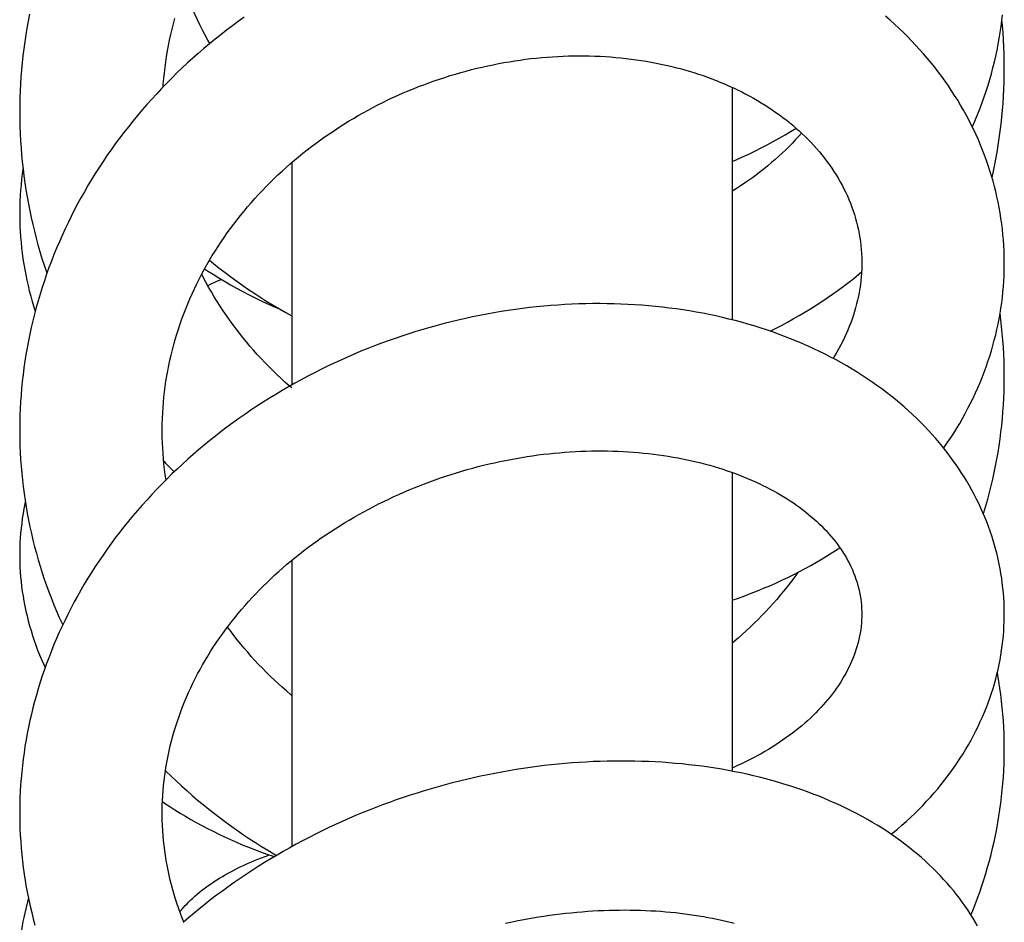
# Model space of a CAD drawing. Header units: millimetres. Extents: x 117 to 1320, y -43 to 1845.
# Tile 78 of 106: x 248 to 286, y 1774 to 1809. Entities that reach past the tile are written whole.
import ezdxf

# ---------------------------------------------------------------- set-up
doc = ezdxf.new("R2010")
doc.units = ezdxf.units.MM
doc.header["$LTSCALE"] = 65.395
doc.layers.get('0').update_dxf_attribs({"linetype": 'CONTINUOUS'})

msp = doc.modelspace()

# ---------------------------------------------------------------- linework, layer by layer
at = {"color": 7, "linetype": 'Continuous'}
for p, q in [((275.98, 1806.24), (275.98, 1797.265)), ((258.98, 1803.339), (258.98, 1794.75)), ((275.98, 1791.375), (275.98, 1779.841)), ((258.98, 1787.983), (258.98, 1776.93))]:
    msp.add_line(p, q, dxfattribs=at)
for points in [[(255.814, 1807.929), (255.736, 1808.069), (255.633, 1808.261), (255.533, 1808.454), (255.436, 1808.65), (255.342, 1808.846), (255.25, 1809.044), (255.162, 1809.244), (255.077, 1809.445), (254.994, 1809.646), (254.915, 1809.85), (254.839, 1810.054), (254.839, 1810.054)], [(248.86, 1809.069), (248.808, 1808.801), (248.759, 1808.532), (248.715, 1808.264), (248.674, 1807.995), (248.638, 1807.726), (248.605, 1807.457), (248.576, 1807.188), (248.551, 1806.918), (248.529, 1806.649), (248.512, 1806.379), (248.498, 1806.109), (248.489, 1805.839), (248.483, 1805.568), (248.481, 1805.296)], [(257.149, 1808.949), (256.918, 1808.784), (256.69, 1808.616), (256.463, 1808.445), (256.24, 1808.272), (256.019, 1808.097), (255.802, 1807.919), (255.587, 1807.738), (255.374, 1807.555), (255.165, 1807.37), (254.957, 1807.182), (254.753, 1806.991), (254.55, 1806.798), (254.351, 1806.601), (254.153, 1806.403), (253.959, 1806.201), (253.767, 1805.997), (253.577, 1805.791), (253.391, 1805.582), (253.207, 1805.37), (253.026, 1805.157), (252.849, 1804.941), (252.674, 1804.724), (252.503, 1804.504), (252.335, 1804.282), (252.17, 1804.058), (252.008, 1803.833), (251.85, 1803.606), (251.696, 1803.378), (251.545, 1803.148), (251.397, 1802.916), (251.253, 1802.683), (251.113, 1802.449), (250.976, 1802.214), (250.843, 1801.977), (250.714, 1801.739), (250.588, 1801.5), (250.465, 1801.26), (250.347, 1801.018), (250.231, 1800.774), (250.119, 1800.529), (250.011, 1800.283), (249.905, 1800.035), (249.804, 1799.785), (249.706, 1799.534), (249.611, 1799.282), (249.52, 1799.029), (249.433, 1798.774), (249.35, 1798.519), (249.27, 1798.263)], [(254.016, 1806.26), (254.024, 1806.378), (254.043, 1806.589), (254.065, 1806.801), (254.091, 1807.013), (254.119, 1807.224), (254.151, 1807.435), (254.187, 1807.646), (254.226, 1807.857), (254.268, 1808.067), (254.313, 1808.277), (254.362, 1808.486), (254.414, 1808.695), (254.47, 1808.903)], [(286.48, 1799.454), (286.48, 1799.513), (286.477, 1799.723), (286.47, 1799.932), (286.46, 1800.141), (286.445, 1800.35), (286.427, 1800.559), (286.406, 1800.768), (286.38, 1800.976), (286.351, 1801.184), (286.319, 1801.392), (286.282, 1801.599), (286.242, 1801.805), (286.198, 1802.011), (286.151, 1802.215), (286.1, 1802.419), (286.045, 1802.622), (285.987, 1802.824), (285.925, 1803.025), (285.86, 1803.225), (285.791, 1803.424), (285.719, 1803.622), (285.643, 1803.819), (285.563, 1804.015), (285.48, 1804.211), (285.393, 1804.405), (285.302, 1804.599), (285.207, 1804.792), (285.109, 1804.984), (285.008, 1805.175), (284.902, 1805.365), (284.793, 1805.554), (284.681, 1805.741), (284.564, 1805.928), (284.444, 1806.113), (284.321, 1806.297), (284.194, 1806.479), (284.064, 1806.66), (283.93, 1806.839), (283.793, 1807.017), (283.652, 1807.192), (283.509, 1807.366), (283.362, 1807.538), (283.211, 1807.708), (283.058, 1807.876), (282.902, 1808.042), (282.742, 1808.205), (282.58, 1808.367), (282.414, 1808.526), (282.245, 1808.684), (282.073, 1808.839), (281.898, 1808.992)], [(285.246, 1804.713), (285.278, 1804.783), (285.371, 1805), (285.46, 1805.217), (285.546, 1805.436), (285.628, 1805.656), (285.706, 1805.876), (285.781, 1806.098), (285.852, 1806.321), (285.919, 1806.545), (285.983, 1806.769), (286.042, 1806.995), (286.098, 1807.221), (286.151, 1807.448), (286.199, 1807.675), (286.244, 1807.903), (286.284, 1808.132), (286.321, 1808.36), (286.354, 1808.589), (286.384, 1808.818), (286.409, 1809.047)], [(286.48, 1806.973), (286.478, 1807.259), (286.472, 1807.532), (286.462, 1807.805), (286.448, 1808.079), (286.43, 1808.352), (286.408, 1808.626), (286.387, 1808.851)], [(253.981, 1793), (253.981, 1793.06), (253.984, 1793.265), (253.99, 1793.47), (253.999, 1793.675), (254.012, 1793.879), (254.028, 1794.083), (254.048, 1794.287), (254.071, 1794.491), (254.097, 1794.695), (254.127, 1794.898), (254.16, 1795.101), (254.196, 1795.303), (254.236, 1795.506), (254.279, 1795.708), (254.326, 1795.909), (254.376, 1796.11), (254.429, 1796.311), (254.485, 1796.511), (254.545, 1796.711), (254.608, 1796.91), (254.674, 1797.108), (254.744, 1797.305), (254.816, 1797.501), (254.892, 1797.697), (254.97, 1797.89), (255.052, 1798.083), (255.137, 1798.274), (255.224, 1798.463), (255.314, 1798.651), (255.407, 1798.837), (255.503, 1799.021), (255.601, 1799.204), (255.703, 1799.386), (255.807, 1799.566), (255.914, 1799.745), (256.024, 1799.923), (256.136, 1800.099), (256.252, 1800.275), (256.371, 1800.449), (256.492, 1800.622), (256.616, 1800.793), (256.742, 1800.963), (256.872, 1801.131), (257.004, 1801.297), (257.138, 1801.462), (257.275, 1801.625), (257.414, 1801.787), (257.555, 1801.946), (257.699, 1802.104), (257.845, 1802.259), (257.993, 1802.413), (258.143, 1802.564), (258.295, 1802.713), (258.448, 1802.86), (258.604, 1803.005), (258.761, 1803.148), (258.921, 1803.288), (259.082, 1803.426), (259.245, 1803.562), (259.41, 1803.697), (259.578, 1803.829), (259.747, 1803.96), (259.919, 1804.088), (260.092, 1804.215), (260.267, 1804.339), (260.445, 1804.462), (260.624, 1804.582), (260.805, 1804.7), (260.987, 1804.816), (261.172, 1804.93), (261.357, 1805.042), (261.544, 1805.151), (261.733, 1805.258), (261.923, 1805.362), (262.113, 1805.464), (262.306, 1805.564), (262.499, 1805.661), (262.693, 1805.756), (262.887, 1805.847), (263.083, 1805.937), (263.28, 1806.024), (263.477, 1806.108), (263.675, 1806.189), (263.874, 1806.269), (264.074, 1806.345), (264.275, 1806.42), (264.477, 1806.491), (264.68, 1806.561), (264.884, 1806.628), (265.09, 1806.693), (265.296, 1806.755), (265.502, 1806.814), (265.71, 1806.871), (265.917, 1806.926), (266.126, 1806.978), (266.334, 1807.027), (266.543, 1807.074), (266.752, 1807.117), (266.961, 1807.159), (267.17, 1807.197), (267.379, 1807.233), (267.588, 1807.267), (267.796, 1807.297), (268.004, 1807.325), (268.211, 1807.35), (268.419, 1807.373), (268.626, 1807.393), (268.832, 1807.41), (269.039, 1807.425), (269.244, 1807.437), (269.45, 1807.447), (269.655, 1807.453), (269.861, 1807.458), (270.065, 1807.459), (270.27, 1807.459), (270.474, 1807.455), (270.678, 1807.449), (270.881, 1807.44), (271.083, 1807.429), (271.284, 1807.415), (271.484, 1807.399), (271.683, 1807.38), (271.881, 1807.359), (272.078, 1807.335), (272.274, 1807.309), (272.468, 1807.28), (272.661, 1807.249), (272.852, 1807.215), (273.042, 1807.179), (273.23, 1807.141), (273.416, 1807.101), (273.6, 1807.058), (273.783, 1807.013), (273.965, 1806.966), (274.145, 1806.916), (274.324, 1806.864), (274.501, 1806.81), (274.677, 1806.753), (274.852, 1806.694), (275.025, 1806.633), (275.197, 1806.569), (275.366, 1806.503), (275.535, 1806.435), (275.701, 1806.365), (275.865, 1806.293), (276.027, 1806.219), (276.188, 1806.142), (276.346, 1806.064), (276.502, 1805.984), (276.656, 1805.902), (276.807, 1805.818), (276.956, 1805.732), (277.102, 1805.645), (277.246, 1805.555), (277.387, 1805.464), (277.527, 1805.372), (277.664, 1805.277), (277.798, 1805.181), (277.931, 1805.083), (278.061, 1804.983), (278.189, 1804.881), (278.315, 1804.777), (278.438, 1804.671), (278.56, 1804.563), (278.679, 1804.453), (278.796, 1804.341), (278.91, 1804.227), (279.022, 1804.112), (279.131, 1803.994), (279.238, 1803.875), (279.342, 1803.754), (279.443, 1803.632), (279.541, 1803.508), (279.637, 1803.382), (279.73, 1803.255), (279.819, 1803.126), (279.906, 1802.996), (279.989, 1802.865), (280.07, 1802.732), (280.147, 1802.597), (280.221, 1802.462), (280.292, 1802.325), (280.359, 1802.187), (280.424, 1802.048), (280.484, 1801.907), (280.542, 1801.765), (280.596, 1801.622), (280.647, 1801.477), (280.694, 1801.331), (280.738, 1801.184), (280.778, 1801.036), (280.815, 1800.887), (280.848, 1800.737), (280.877, 1800.587), (280.903, 1800.436), (280.925, 1800.285), (280.943, 1800.133), (280.958, 1799.981), (280.969, 1799.83)], [(286.006, 1802.756), (286.047, 1802.938), (286.103, 1803.205), (286.155, 1803.473), (286.203, 1803.742), (286.248, 1804.011), (286.288, 1804.281), (286.325, 1804.551), (286.358, 1804.821), (286.387, 1805.092), (286.412, 1805.362), (286.433, 1805.633), (286.45, 1805.903), (286.463, 1806.174), (286.473, 1806.444), (286.479, 1806.715), (286.48, 1806.974)], [(248.481, 1805.296), (248.483, 1805.001), (248.49, 1804.728), (248.5, 1804.455), (248.514, 1804.183), (248.532, 1803.91), (248.553, 1803.638), (248.579, 1803.366), (248.609, 1803.094), (248.642, 1802.823), (248.68, 1802.553), (248.721, 1802.283), (248.766, 1802.015), (248.815, 1801.747), (248.868, 1801.48), (248.924, 1801.214), (248.984, 1800.949), (249.048, 1800.685), (249.116, 1800.422), (249.187, 1800.16), (249.262, 1799.9), (249.341, 1799.64), (249.424, 1799.382), (249.51, 1799.125), (249.532, 1799.062)], [(275.98, 1803.379), (276.132, 1803.444), (276.375, 1803.554), (276.616, 1803.666), (276.856, 1803.782), (277.093, 1803.901), (277.329, 1804.024), (277.563, 1804.15), (277.794, 1804.279), (278.024, 1804.411), (278.251, 1804.546), (278.445, 1804.665)], [(278.652, 1804.478), (278.549, 1804.361), (278.426, 1804.226), (278.301, 1804.093), (278.174, 1803.962), (278.044, 1803.833), (277.911, 1803.706), (277.776, 1803.581), (277.638, 1803.457), (277.498, 1803.335), (277.355, 1803.215), (277.21, 1803.097), (277.062, 1802.981), (276.912, 1802.867), (276.76, 1802.755), (276.605, 1802.645), (276.448, 1802.538), (276.289, 1802.432), (276.128, 1802.329), (275.98, 1802.238)], [(248.608, 1803.101), (248.581, 1802.903), (248.555, 1802.693), (248.533, 1802.483), (248.516, 1802.272), (248.501, 1802.062), (248.491, 1801.85), (248.484, 1801.638), (248.481, 1801.426), (248.481, 1801.359)], [(248.481, 1801.359), (248.481, 1801.308), (248.484, 1801.098), (248.49, 1800.888), (248.5, 1800.678), (248.514, 1800.468), (248.531, 1800.258), (248.552, 1800.047), (248.577, 1799.838), (248.605, 1799.628), (248.637, 1799.419), (248.673, 1799.21), (248.712, 1799.002), (248.755, 1798.795), (248.802, 1798.588), (248.852, 1798.382), (248.905, 1798.176), (248.963, 1797.971), (249.024, 1797.767), (249.08, 1797.59)], [(280.969, 1799.83), (280.976, 1799.678), (280.98, 1799.527), (280.98, 1799.456)], [(255.806, 1799.566), (255.965, 1799.437), (256.184, 1799.263), (256.405, 1799.093), (256.63, 1798.925), (256.856, 1798.76), (257.086, 1798.598), (257.317, 1798.439), (257.551, 1798.283), (257.787, 1798.131), (258.025, 1797.981), (258.265, 1797.835), (258.507, 1797.692), (258.75, 1797.553), (258.98, 1797.425)], [(280.98, 1799.456), (280.979, 1799.378), (280.976, 1799.226), (280.968, 1799.075), (280.957, 1798.924), (280.943, 1798.774), (280.925, 1798.624), (280.903, 1798.474), (280.878, 1798.325), (280.849, 1798.177), (280.817, 1798.028), (280.782, 1797.881), (280.743, 1797.734), (280.7, 1797.587), (280.655, 1797.441), (280.606, 1797.296), (280.553, 1797.151), (280.497, 1797.007), (280.439, 1796.863), (280.376, 1796.721), (280.311, 1796.579), (280.243, 1796.439), (280.171, 1796.299), (280.097, 1796.161), (280.019, 1796.023), (279.938, 1795.887), (279.872, 1795.78)], [(284.141, 1792.315), (284.152, 1792.33), (284.28, 1792.515), (284.405, 1792.702), (284.526, 1792.89), (284.644, 1793.08), (284.758, 1793.271), (284.869, 1793.463), (284.976, 1793.656), (285.079, 1793.851), (285.179, 1794.047), (285.276, 1794.245), (285.369, 1794.443), (285.458, 1794.643), (285.544, 1794.844), (285.626, 1795.046), (285.704, 1795.249), (285.779, 1795.452), (285.85, 1795.656), (285.917, 1795.861), (285.98, 1796.066), (286.04, 1796.272), (286.095, 1796.478), (286.147, 1796.685), (286.195, 1796.891), (286.24, 1797.098), (286.28, 1797.305), (286.317, 1797.512), (286.35, 1797.719), (286.379, 1797.926), (286.405, 1798.133), (286.427, 1798.341), (286.445, 1798.548), (286.459, 1798.756), (286.469, 1798.964), (286.476, 1799.173), (286.479, 1799.382), (286.48, 1799.454)], [(258.98, 1794.636), (258.881, 1794.722), (258.719, 1794.867), (258.559, 1795.013), (258.401, 1795.162), (258.246, 1795.312), (258.093, 1795.465), (257.943, 1795.619), (257.796, 1795.775), (257.651, 1795.933), (257.508, 1796.092), (257.368, 1796.254), (257.231, 1796.417), (257.095, 1796.582), (256.963, 1796.75), (256.832, 1796.919), (256.705, 1797.09), (256.579, 1797.264), (256.456, 1797.439), (256.336, 1797.617), (256.218, 1797.796), (256.102, 1797.977), (255.989, 1798.16), (255.879, 1798.345), (255.772, 1798.532), (255.668, 1798.72), (255.567, 1798.909), (255.506, 1799.027)], [(255.619, 1799.236), (255.728, 1799.164), (255.946, 1799.024), (256.166, 1798.888), (256.39, 1798.754), (256.615, 1798.623), (256.843, 1798.495), (257.073, 1798.37), (257.305, 1798.248), (257.54, 1798.129), (257.776, 1798.014), (258.014, 1797.902), (258.253, 1797.793), (258.495, 1797.688), (258.568, 1797.657)], [(277.442, 1796.83), (277.652, 1796.935), (277.882, 1797.053), (278.11, 1797.175), (278.336, 1797.3), (278.559, 1797.428), (278.781, 1797.558), (279, 1797.692), (279.217, 1797.829), (279.432, 1797.969), (279.644, 1798.112), (279.854, 1798.258), (280.062, 1798.407), (280.267, 1798.558), (280.469, 1798.712), (280.669, 1798.869), (280.865, 1799.028), (280.97, 1799.116)], [(256.267, 1798.827), (256.055, 1798.732), (255.835, 1798.628), (255.743, 1798.584)], [(249.27, 1798.263), (249.194, 1798.006), (249.122, 1797.748), (249.053, 1797.49), (248.989, 1797.231), (248.928, 1796.971), (248.871, 1796.711), (248.818, 1796.451), (248.769, 1796.19), (248.723, 1795.93), (248.682, 1795.669), (248.645, 1795.409), (248.611, 1795.148), (248.581, 1794.888), (248.555, 1794.627), (248.533, 1794.367), (248.515, 1794.106), (248.501, 1793.845), (248.491, 1793.583), (248.484, 1793.321), (248.481, 1793.058), (248.481, 1792.929)], [(286.48, 1785.899), (286.479, 1785.984), (286.476, 1786.17), (286.469, 1786.356), (286.458, 1786.542), (286.444, 1786.728), (286.426, 1786.914), (286.404, 1787.1), (286.379, 1787.285), (286.351, 1787.47), (286.318, 1787.655), (286.283, 1787.839), (286.243, 1788.023), (286.2, 1788.206), (286.154, 1788.388), (286.104, 1788.57), (286.05, 1788.751), (285.993, 1788.932), (285.933, 1789.111), (285.869, 1789.29), (285.801, 1789.467), (285.73, 1789.645), (285.655, 1789.821), (285.577, 1789.997), (285.495, 1790.172), (285.41, 1790.346), (285.32, 1790.52), (285.228, 1790.693), (285.131, 1790.865), (285.031, 1791.037), (284.927, 1791.207), (284.819, 1791.377), (284.707, 1791.546), (284.592, 1791.713), (284.473, 1791.88), (284.351, 1792.045), (284.225, 1792.209), (284.095, 1792.372), (283.962, 1792.533), (283.825, 1792.693), (283.685, 1792.852), (283.541, 1793.008), (283.394, 1793.163), (283.244, 1793.316), (283.09, 1793.468), (282.933, 1793.617), (282.773, 1793.764), (282.61, 1793.909), (282.445, 1794.051), (282.276, 1794.192), (282.104, 1794.33), (281.928, 1794.467), (281.749, 1794.602), (281.566, 1794.735), (281.38, 1794.866), (281.191, 1794.994), (280.998, 1795.121), (280.802, 1795.245), (280.603, 1795.367), (280.4, 1795.487), (280.195, 1795.604), (279.987, 1795.719), (279.776, 1795.831), (279.563, 1795.94), (279.347, 1796.047), (279.128, 1796.151), (278.907, 1796.252), (278.683, 1796.35), (278.458, 1796.446), (278.23, 1796.538), (278, 1796.628), (277.769, 1796.714), (277.535, 1796.798), (277.3, 1796.879), (277.062, 1796.956), (276.823, 1797.031), (276.582, 1797.102), (276.339, 1797.171), (276.094, 1797.237), (275.847, 1797.299), (275.598, 1797.359), (275.348, 1797.415), (275.096, 1797.468), (274.842, 1797.518), (274.587, 1797.566), (274.329, 1797.61), (274.071, 1797.65), (273.811, 1797.688), (273.549, 1797.723), (273.286, 1797.754), (273.022, 1797.782), (272.757, 1797.807), (272.491, 1797.829), (272.223, 1797.848), (271.955, 1797.863), (271.686, 1797.875), (271.417, 1797.884), (271.147, 1797.89), (270.877, 1797.892), (270.606, 1797.892), (270.336, 1797.888), (270.065, 1797.88), (269.793, 1797.87), (269.522, 1797.856), (269.25, 1797.839), (268.978, 1797.819), (268.705, 1797.796), (268.432, 1797.769), (268.158, 1797.739), (267.884, 1797.706), (267.61, 1797.669), (267.335, 1797.629), (267.06, 1797.586), (266.785, 1797.54), (266.51, 1797.49), (266.235, 1797.437), (265.959, 1797.381), (265.684, 1797.321), (265.409, 1797.258), (265.135, 1797.192), (264.861, 1797.123), (264.588, 1797.051), (264.315, 1796.975), (264.044, 1796.897), (263.773, 1796.815), (263.504, 1796.73), (263.235, 1796.642), (262.968, 1796.551), (262.702, 1796.457), (262.438, 1796.36), (262.174, 1796.26), (261.912, 1796.158), (261.652, 1796.052), (261.392, 1795.943), (261.134, 1795.83), (260.875, 1795.715), (260.618, 1795.596), (260.362, 1795.474), (260.107, 1795.349), (259.853, 1795.221), (259.6, 1795.089), (259.349, 1794.955), (259.099, 1794.818), (258.851, 1794.677), (258.605, 1794.534), (258.36, 1794.388), (258.117, 1794.239), (257.877, 1794.087), (257.638, 1793.932), (257.402, 1793.775), (257.168, 1793.616), (256.937, 1793.453), (256.707, 1793.288), (256.481, 1793.121), (256.257, 1792.951), (256.035, 1792.779), (255.816, 1792.605), (255.6, 1792.428), (255.387, 1792.248), (255.176, 1792.067), (254.967, 1791.882), (254.762, 1791.696), (254.558, 1791.507), (254.358, 1791.316), (254.16, 1791.122), (253.964, 1790.926), (253.772, 1790.727), (253.582, 1790.526), (253.395, 1790.323), (253.211, 1790.118), (253.03, 1789.911), (252.852, 1789.702), (252.677, 1789.49), (252.505, 1789.277), (252.336, 1789.062), (252.171, 1788.846), (252.009, 1788.628), (251.851, 1788.408), (251.696, 1788.187), (251.544, 1787.964), (251.396, 1787.74), (251.252, 1787.516), (251.112, 1787.29), (250.975, 1787.063), (250.842, 1786.835), (250.712, 1786.605), (250.587, 1786.375), (250.464, 1786.144), (250.346, 1785.912), (250.231, 1785.678), (250.119, 1785.443), (250.01, 1785.206), (249.905, 1784.968), (249.804, 1784.729), (249.706, 1784.489), (249.612, 1784.247), (249.521, 1784.005), (249.434, 1783.762), (249.351, 1783.518), (249.272, 1783.273)], [(286.48, 1795.15), (286.477, 1795.415), (286.47, 1795.681), (286.459, 1795.946), (286.445, 1796.211), (286.426, 1796.476), (286.404, 1796.741), (286.378, 1797.005), (286.348, 1797.269), (286.317, 1797.51)], [(285.676, 1789.772), (285.695, 1789.83), (285.77, 1790.085), (285.842, 1790.341), (285.91, 1790.597), (285.975, 1790.854), (286.035, 1791.112), (286.092, 1791.371), (286.145, 1791.63), (286.194, 1791.889), (286.239, 1792.149), (286.28, 1792.409), (286.317, 1792.669), (286.351, 1792.93), (286.38, 1793.192), (286.406, 1793.453), (286.428, 1793.716), (286.446, 1793.978), (286.46, 1794.242), (286.471, 1794.506), (286.477, 1794.77), (286.48, 1795.034), (286.48, 1795.15)], [(248.481, 1792.929), (248.484, 1792.666), (248.491, 1792.404), (248.502, 1792.141), (248.516, 1791.878), (248.535, 1791.616), (248.557, 1791.353), (248.584, 1791.091), (248.614, 1790.83), (248.648, 1790.569), (248.686, 1790.308), (248.727, 1790.049), (248.773, 1789.79), (248.822, 1789.531), (248.875, 1789.274), (248.931, 1789.018), (248.992, 1788.763), (249.056, 1788.509), (249.123, 1788.256), (249.195, 1788.005), (249.27, 1787.754), (249.349, 1787.505), (249.431, 1787.256), (249.518, 1787.008), (249.608, 1786.761), (249.702, 1786.515), (249.799, 1786.269), (249.901, 1786.025), (250.006, 1785.782), (250.115, 1785.539), (250.14, 1785.487)], [(254.128, 1791.09), (254.099, 1791.286), (254.072, 1791.49), (254.049, 1791.695), (254.029, 1791.9), (254.013, 1792.105), (254, 1792.31), (253.99, 1792.516), (253.984, 1792.721), (253.981, 1792.927), (253.981, 1793)], [(253.981, 1778.232), (253.981, 1778.318), (253.984, 1778.513), (253.991, 1778.706), (254.001, 1778.9), (254.015, 1779.093), (254.032, 1779.286), (254.052, 1779.478), (254.076, 1779.671), (254.103, 1779.863), (254.134, 1780.055), (254.169, 1780.247), (254.206, 1780.439), (254.247, 1780.631), (254.292, 1780.822), (254.34, 1781.013), (254.391, 1781.204), (254.446, 1781.394), (254.504, 1781.583), (254.565, 1781.772), (254.629, 1781.96), (254.697, 1782.147), (254.768, 1782.333), (254.842, 1782.518), (254.919, 1782.701), (254.999, 1782.884), (255.082, 1783.065), (255.168, 1783.244), (255.256, 1783.422), (255.347, 1783.598), (255.441, 1783.773), (255.538, 1783.946), (255.638, 1784.118), (255.74, 1784.289), (255.845, 1784.458), (255.953, 1784.626), (256.063, 1784.793), (256.177, 1784.959), (256.293, 1785.123), (256.411, 1785.286), (256.533, 1785.448), (256.656, 1785.609), (256.783, 1785.768), (256.912, 1785.926), (257.044, 1786.082), (257.178, 1786.237), (257.314, 1786.391), (257.453, 1786.543), (257.594, 1786.693), (257.737, 1786.841), (257.883, 1786.988), (258.031, 1787.133), (258.18, 1787.276), (258.332, 1787.418), (258.485, 1787.557), (258.64, 1787.694), (258.796, 1787.829), (258.954, 1787.961), (259.113, 1788.092), (259.275, 1788.221), (259.44, 1788.349), (259.607, 1788.476), (259.776, 1788.601), (259.947, 1788.725), (260.12, 1788.847), (260.295, 1788.967), (260.473, 1789.085), (260.652, 1789.201), (260.832, 1789.316), (261.015, 1789.429), (261.199, 1789.539), (261.385, 1789.648), (261.572, 1789.755), (261.761, 1789.859), (261.951, 1789.962), (262.142, 1790.062), (262.334, 1790.16), (262.528, 1790.256), (262.722, 1790.35), (262.917, 1790.441), (263.114, 1790.53), (263.311, 1790.617), (263.509, 1790.701), (263.707, 1790.784), (263.908, 1790.864), (264.109, 1790.942), (264.311, 1791.017), (264.514, 1791.091), (264.719, 1791.162), (264.924, 1791.231), (265.13, 1791.298), (265.337, 1791.363), (265.545, 1791.425), (265.754, 1791.485), (265.963, 1791.543), (266.173, 1791.599), (266.383, 1791.652), (266.594, 1791.702), (266.804, 1791.751), (267.014, 1791.796), (267.225, 1791.84), (267.435, 1791.881), (267.645, 1791.919), (267.855, 1791.955), (268.065, 1791.989), (268.274, 1792.02), (268.483, 1792.049), (268.691, 1792.075), (268.899, 1792.099), (269.107, 1792.12), (269.315, 1792.139), (269.522, 1792.156), (269.729, 1792.171), (269.936, 1792.182), (270.143, 1792.192), (270.349, 1792.199), (270.555, 1792.204), (270.76, 1792.207), (270.964, 1792.207), (271.167, 1792.205), (271.37, 1792.2), (271.571, 1792.193), (271.772, 1792.184), (271.971, 1792.173), (272.169, 1792.159), (272.365, 1792.143), (272.56, 1792.125), (272.754, 1792.105), (272.946, 1792.082), (273.136, 1792.058), (273.324, 1792.031), (273.51, 1792.002), (273.695, 1791.971), (273.877, 1791.939), (274.058, 1791.904), (274.238, 1791.867), (274.416, 1791.828), (274.593, 1791.787), (274.768, 1791.744), (274.942, 1791.698), (275.114, 1791.651), (275.285, 1791.602), (275.453, 1791.551), (275.62, 1791.498), (275.784, 1791.444), (275.946, 1791.387), (276.107, 1791.329), (276.265, 1791.269), (276.42, 1791.208), (276.574, 1791.145), (276.725, 1791.08), (276.873, 1791.014), (277.019, 1790.946), (277.163, 1790.877), (277.304, 1790.807), (277.442, 1790.735), (277.578, 1790.662), (277.711, 1790.588), (277.841, 1790.513), (277.97, 1790.436), (278.095, 1790.358), (278.219, 1790.278), (278.34, 1790.197), (278.459, 1790.115), (278.575, 1790.031), (278.69, 1789.946), (278.802, 1789.859), (278.912, 1789.771), (279.019, 1789.681), (279.124, 1789.59), (279.227, 1789.498), (279.327, 1789.405), (279.424, 1789.31), (279.519, 1789.214), (279.612, 1789.117), (279.701, 1789.019), (279.788, 1788.919), (279.872, 1788.819), (279.954, 1788.717), (280.033, 1788.614), (280.109, 1788.509), (280.182, 1788.404), (280.253, 1788.297), (280.32, 1788.188), (280.385, 1788.079), (280.447, 1787.967), (280.506, 1787.854), (280.563, 1787.739), (280.616, 1787.622), (280.666, 1787.502), (280.713, 1787.381), (280.756, 1787.258), (280.796, 1787.133), (280.833, 1787.007), (280.865, 1786.881), (280.893, 1786.753), (280.918, 1786.624), (280.938, 1786.496), (280.954, 1786.367), (280.966, 1786.238)], [(254.038, 1791.807), (254.122, 1791.721), (254.319, 1791.524), (254.447, 1791.4)], [(248.696, 1790.241), (248.68, 1790.163), (248.644, 1789.976), (248.611, 1789.787), (248.582, 1789.599), (248.557, 1789.41), (248.535, 1789.221), (248.517, 1789.032), (248.502, 1788.843), (248.492, 1788.654), (248.484, 1788.465), (248.481, 1788.276), (248.481, 1788.186)], [(275.98, 1786.443), (276.226, 1786.528), (276.471, 1786.617), (276.714, 1786.709), (276.955, 1786.804), (277.193, 1786.902), (277.43, 1787.002), (277.664, 1787.106), (277.896, 1787.213), (278.125, 1787.322), (278.352, 1787.434), (278.576, 1787.549), (278.798, 1787.667), (279.017, 1787.787), (279.233, 1787.91), (279.447, 1788.035), (279.658, 1788.164), (279.867, 1788.294), (280.072, 1788.428), (280.136, 1788.47)], [(248.481, 1788.186), (248.481, 1788.105), (248.484, 1787.916), (248.491, 1787.727), (248.502, 1787.538), (248.516, 1787.349), (248.534, 1787.16), (248.556, 1786.971), (248.581, 1786.782), (248.61, 1786.593), (248.643, 1786.404), (248.679, 1786.214), (248.719, 1786.025), (248.763, 1785.836), (248.811, 1785.647), (248.862, 1785.458), (248.917, 1785.27), (248.976, 1785.082), (249.038, 1784.894), (249.105, 1784.707), (249.174, 1784.521), (249.248, 1784.335), (249.325, 1784.15), (249.406, 1783.967), (249.463, 1783.843)], [(278.512, 1787.516), (278.477, 1787.467), (278.353, 1787.296), (278.226, 1787.128), (278.097, 1786.961), (277.965, 1786.796), (277.831, 1786.633), (277.695, 1786.473), (277.556, 1786.314), (277.416, 1786.158), (277.273, 1786.003), (277.128, 1785.851), (276.981, 1785.701), (276.831, 1785.552), (276.678, 1785.404), (276.523, 1785.258), (276.365, 1785.114), (276.206, 1784.972), (276.043, 1784.832), (275.98, 1784.779)], [(280.966, 1786.238), (280.975, 1786.11), (280.979, 1785.983), (280.98, 1785.902)], [(280.98, 1785.902), (280.979, 1785.813), (280.974, 1785.684), (280.966, 1785.556), (280.954, 1785.429), (280.938, 1785.303), (280.918, 1785.177), (280.895, 1785.053), (280.868, 1784.928), (280.838, 1784.805), (280.804, 1784.682), (280.768, 1784.56), (280.727, 1784.438), (280.684, 1784.318), (280.637, 1784.198), (280.587, 1784.079), (280.534, 1783.96), (280.479, 1783.843), (280.42, 1783.726), (280.358, 1783.61), (280.293, 1783.495), (280.225, 1783.381), (280.155, 1783.267), (280.081, 1783.155), (280.005, 1783.043), (279.926, 1782.933), (279.844, 1782.823), (279.76, 1782.715), (279.674, 1782.609), (279.585, 1782.503), (279.493, 1782.398), (279.399, 1782.295), (279.302, 1782.193), (279.202, 1782.091), (279.1, 1781.99), (278.995, 1781.89), (278.887, 1781.791), (278.776, 1781.693), (278.663, 1781.596), (278.546, 1781.499), (278.427, 1781.404), (278.306, 1781.31), (278.181, 1781.217), (278.054, 1781.125), (277.924, 1781.034), (277.792, 1780.945), (277.657, 1780.856), (277.52, 1780.77), (277.38, 1780.684), (277.238, 1780.6), (277.093, 1780.518), (276.947, 1780.437), (276.798, 1780.358), (276.647, 1780.28), (276.494, 1780.205), (276.339, 1780.131), (276.183, 1780.059), (276.025, 1779.99), (275.98, 1779.971)], [(282.119, 1777.405), (282.184, 1777.458), (282.358, 1777.604), (282.529, 1777.753), (282.696, 1777.903), (282.86, 1778.056), (283.021, 1778.21), (283.178, 1778.365), (283.332, 1778.523), (283.482, 1778.682), (283.628, 1778.842), (283.77, 1779.003), (283.909, 1779.166), (284.044, 1779.33), (284.175, 1779.495), (284.303, 1779.661), (284.426, 1779.829), (284.547, 1779.998), (284.664, 1780.169), (284.777, 1780.34), (284.887, 1780.513), (284.993, 1780.687), (285.096, 1780.862), (285.195, 1781.039), (285.29, 1781.216), (285.382, 1781.395), (285.471, 1781.574), (285.555, 1781.755), (285.636, 1781.936), (285.714, 1782.117), (285.787, 1782.3), (285.857, 1782.483), (285.923, 1782.666), (285.985, 1782.85), (286.044, 1783.034), (286.099, 1783.218), (286.15, 1783.402), (286.197, 1783.587), (286.241, 1783.771), (286.281, 1783.956), (286.317, 1784.141), (286.35, 1784.325), (286.378, 1784.51), (286.404, 1784.695), (286.425, 1784.879), (286.443, 1785.064), (286.458, 1785.249), (286.468, 1785.435), (286.476, 1785.62), (286.479, 1785.807), (286.48, 1785.899)], [(258.98, 1782.764), (258.937, 1782.8), (258.775, 1782.939), (258.614, 1783.08), (258.456, 1783.223), (258.3, 1783.369), (258.147, 1783.515), (257.996, 1783.664), (257.847, 1783.815), (257.701, 1783.967), (257.558, 1784.12), (257.417, 1784.275), (257.279, 1784.432), (257.143, 1784.591), (257.01, 1784.751), (256.879, 1784.913), (256.75, 1785.077), (256.624, 1785.243), (256.503, 1785.408)], [(286.48, 1780.699), (286.48, 1780.797), (286.477, 1781.047), (286.469, 1781.297), (286.458, 1781.547), (286.443, 1781.797), (286.425, 1782.048), (286.402, 1782.298), (286.376, 1782.549), (286.346, 1782.8), (286.311, 1783.051), (286.273, 1783.302), (286.232, 1783.553), (286.213, 1783.655)], [(249.272, 1783.273), (249.196, 1783.028), (249.124, 1782.782), (249.056, 1782.536), (248.991, 1782.289), (248.93, 1782.041), (248.874, 1781.794), (248.821, 1781.546), (248.772, 1781.299), (248.726, 1781.051), (248.685, 1780.803), (248.647, 1780.555), (248.614, 1780.307), (248.584, 1780.059), (248.558, 1779.811), (248.535, 1779.563), (248.517, 1779.315), (248.502, 1779.067), (248.492, 1778.819), (248.485, 1778.571), (248.481, 1778.322), (248.481, 1778.234)], [(285.191, 1774.294), (285.261, 1774.462), (285.354, 1774.698), (285.444, 1774.935), (285.53, 1775.173), (285.612, 1775.413), (285.691, 1775.653), (285.766, 1775.895), (285.837, 1776.137), (285.905, 1776.381), (285.969, 1776.626), (286.03, 1776.871), (286.086, 1777.117), (286.139, 1777.365), (286.188, 1777.612), (286.234, 1777.861), (286.275, 1778.11), (286.313, 1778.36), (286.347, 1778.61), (286.377, 1778.86), (286.403, 1779.111), (286.426, 1779.361), (286.444, 1779.612), (286.459, 1779.863), (286.47, 1780.114), (286.477, 1780.364), (286.48, 1780.615), (286.48, 1780.699)], [(285.441, 1773.875), (285.353, 1774.028), (285.262, 1774.181), (285.167, 1774.333), (285.069, 1774.484), (284.966, 1774.635), (284.859, 1774.785), (284.749, 1774.935), (284.635, 1775.083), (284.517, 1775.231), (284.395, 1775.378), (284.269, 1775.523), (284.139, 1775.667), (284.006, 1775.811), (283.869, 1775.952), (283.728, 1776.093), (283.583, 1776.232), (283.435, 1776.369), (283.283, 1776.505), (283.127, 1776.639), (282.968, 1776.771), (282.806, 1776.901), (282.641, 1777.029), (282.472, 1777.155), (282.3, 1777.279), (282.124, 1777.401), (281.945, 1777.521), (281.763, 1777.638), (281.577, 1777.754), (281.388, 1777.868), (281.196, 1777.979), (281, 1778.088), (280.801, 1778.195), (280.599, 1778.299), (280.394, 1778.401), (280.186, 1778.5), (279.976, 1778.597), (279.763, 1778.691), (279.547, 1778.783), (279.329, 1778.872), (279.109, 1778.958), (278.886, 1779.041), (278.661, 1779.122), (278.434, 1779.2), (278.205, 1779.275), (277.974, 1779.348), (277.741, 1779.417), (277.507, 1779.484), (277.271, 1779.548), (277.033, 1779.609), (276.795, 1779.667), (276.555, 1779.722), (276.313, 1779.775), (276.07, 1779.824), (275.824, 1779.871), (275.576, 1779.915), (275.326, 1779.956), (275.075, 1779.995), (274.822, 1780.031), (274.567, 1780.063), (274.311, 1780.093), (274.053, 1780.121), (273.794, 1780.145), (273.534, 1780.166), (273.273, 1780.185), (273.01, 1780.2), (272.747, 1780.213), (272.483, 1780.223), (272.218, 1780.23), (271.952, 1780.234), (271.686, 1780.235), (271.419, 1780.233), (271.152, 1780.229), (270.884, 1780.221), (270.615, 1780.211), (270.347, 1780.197), (270.077, 1780.181), (269.808, 1780.162), (269.538, 1780.14), (269.267, 1780.115), (268.996, 1780.087), (268.725, 1780.056), (268.454, 1780.023), (268.182, 1779.986), (267.909, 1779.946), (267.636, 1779.904), (267.363, 1779.858), (267.09, 1779.81), (266.817, 1779.758), (266.543, 1779.704), (266.269, 1779.646), (265.996, 1779.586), (265.722, 1779.523), (265.449, 1779.457), (265.176, 1779.388), (264.903, 1779.316), (264.632, 1779.241), (264.36, 1779.163), (264.09, 1779.083), (263.82, 1778.999), (263.551, 1778.913), (263.283, 1778.824), (263.016, 1778.732), (262.751, 1778.638), (262.486, 1778.541), (262.223, 1778.441), (261.962, 1778.339), (261.701, 1778.234), (261.442, 1778.126), (261.183, 1778.015), (260.926, 1777.901), (260.668, 1777.784), (260.412, 1777.664), (260.157, 1777.541), (259.903, 1777.416), (259.651, 1777.288), (259.399, 1777.157), (259.15, 1777.023), (258.902, 1776.886), (258.655, 1776.747), (258.411, 1776.605), (258.168, 1776.461), (257.927, 1776.314), (257.688, 1776.164), (257.451, 1776.012), (257.217, 1775.858), (256.985, 1775.701), (256.756, 1775.542), (256.529, 1775.381), (256.304, 1775.217), (256.082, 1775.051), (255.861, 1774.883), (255.643, 1774.711), (255.427, 1774.537), (255.213, 1774.361), (255.001, 1774.182), (254.792, 1774.001)], [(254.104, 1779.866), (254.125, 1779.845), (254.321, 1779.654), (254.521, 1779.464), (254.724, 1779.277), (254.929, 1779.092), (255.138, 1778.91), (255.349, 1778.73), (255.562, 1778.553), (255.778, 1778.379), (255.996, 1778.207), (256.217, 1778.038), (256.44, 1777.872), (256.665, 1777.709), (256.892, 1777.548), (257.121, 1777.391), (257.351, 1777.237), (257.584, 1777.086), (257.818, 1776.938), (258.054, 1776.792), (258.291, 1776.65), (258.39, 1776.593)], [(253.99, 1778.668), (254.075, 1778.609), (254.272, 1778.478), (254.471, 1778.35), (254.673, 1778.224), (254.877, 1778.101), (255.085, 1777.98), (255.295, 1777.862), (255.508, 1777.746), (255.724, 1777.632), (255.942, 1777.522), (256.163, 1777.413), (256.387, 1777.307), (256.613, 1777.204), (256.842, 1777.104), (257.073, 1777.006), (257.306, 1776.911), (257.541, 1776.819), (257.779, 1776.73), (258.018, 1776.644), (258.259, 1776.561), (258.308, 1776.544)], [(248.481, 1778.235), (248.481, 1778.13), (248.485, 1777.878), (248.492, 1777.627), (248.504, 1777.375), (248.519, 1777.123), (248.538, 1776.871), (248.561, 1776.62), (248.588, 1776.369), (248.619, 1776.119), (248.654, 1775.869), (248.693, 1775.619), (248.735, 1775.371), (248.781, 1775.123), (248.832, 1774.875), (248.885, 1774.629), (248.943, 1774.384), (249.004, 1774.14), (249.069, 1773.896)], [(254.816, 1774.022), (254.756, 1774.168), (254.687, 1774.349), (254.621, 1774.531), (254.558, 1774.713), (254.498, 1774.897), (254.442, 1775.081), (254.388, 1775.267), (254.338, 1775.453), (254.291, 1775.641), (254.247, 1775.83), (254.206, 1776.02), (254.169, 1776.21), (254.135, 1776.401), (254.104, 1776.593), (254.077, 1776.785), (254.053, 1776.978), (254.032, 1777.171), (254.015, 1777.365), (254.002, 1777.558), (253.991, 1777.752), (253.985, 1777.945), (253.981, 1778.139), (253.981, 1778.232)], [(254.664, 1774.414), (254.68, 1774.434), (254.741, 1774.508), (254.804, 1774.581), (254.871, 1774.654), (254.939, 1774.727), (255.011, 1774.8), (255.086, 1774.873), (255.163, 1774.946), (255.243, 1775.018), (255.326, 1775.09), (255.412, 1775.162), (255.5, 1775.233), (255.591, 1775.303), (255.685, 1775.373), (255.781, 1775.443), (255.88, 1775.512), (255.982, 1775.58), (256.087, 1775.647), (256.194, 1775.714), (256.304, 1775.781), (256.416, 1775.846), (256.531, 1775.911), (256.649, 1775.975), (256.77, 1776.037), (256.892, 1776.099), (257.017, 1776.16), (257.144, 1776.219), (257.273, 1776.277), (257.404, 1776.334), (257.538, 1776.389), (257.675, 1776.444), (257.814, 1776.498), (257.957, 1776.551), (258.102, 1776.603), (258.12, 1776.609)], [(248.822, 1774.923), (248.801, 1774.853), (248.755, 1774.69), (248.713, 1774.526), (248.675, 1774.362), (248.64, 1774.198), (248.608, 1774.034), (248.58, 1773.869), (248.556, 1773.705), (248.535, 1773.54), (248.517, 1773.375), (248.503, 1773.21), (248.492, 1773.046), (248.485, 1772.881), (248.481, 1772.716), (248.481, 1772.619)], [(267.228, 1773.972), (267.441, 1774.018), (267.654, 1774.061), (267.866, 1774.103), (268.078, 1774.143), (268.29, 1774.18), (268.502, 1774.215), (268.714, 1774.248), (268.925, 1774.279), (269.136, 1774.307), (269.347, 1774.334), (269.558, 1774.358), (269.768, 1774.38), (269.978, 1774.4), (270.187, 1774.418), (270.396, 1774.434), (270.604, 1774.447), (270.812, 1774.459), (271.019, 1774.468), (271.225, 1774.475), (271.431, 1774.48), (271.635, 1774.483), (271.839, 1774.484), (272.041, 1774.483), (272.242, 1774.48), (272.441, 1774.475), (272.639, 1774.467), (272.835, 1774.458), (273.029, 1774.447), (273.222, 1774.434), (273.412, 1774.419), (273.601, 1774.402), (273.787, 1774.383), (273.972, 1774.362), (274.155, 1774.34), (274.336, 1774.316), (274.517, 1774.29), (274.695, 1774.262), (274.873, 1774.232), (275.048, 1774.2), (275.221, 1774.167), (275.393, 1774.132), (275.563, 1774.095), (275.73, 1774.057), (275.895, 1774.017), (276.058, 1773.976)]]:
    msp.add_lwpolyline(points, dxfattribs=at)

doc.saveas('drawing.dxf')
